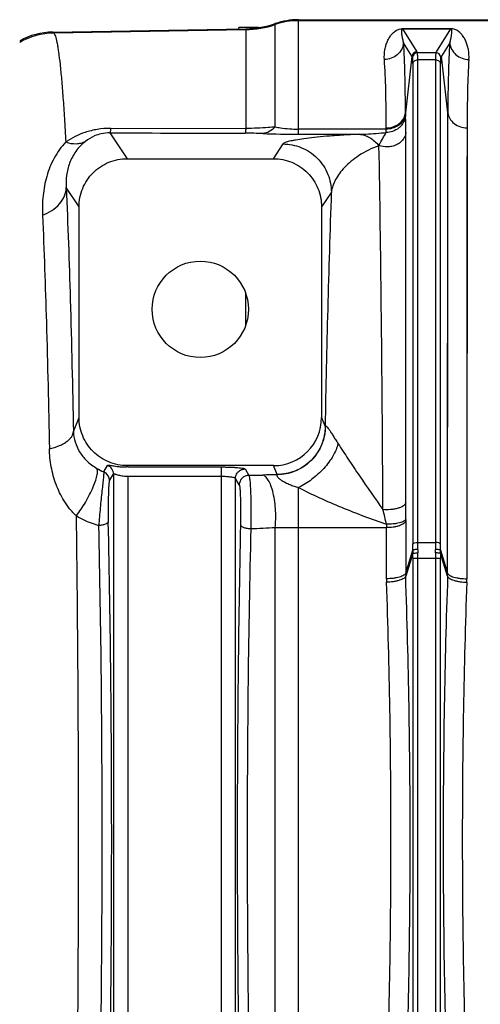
# Model space of a CAD drawing. Extents: x -1509 to 1181, y 8 to 1681.
# Tile 45 of 74: x -760 to -664, y 1459 to 1663. Entities that reach past the tile are written whole.
import ezdxf

# ---------------------------------------------------------------- set-up
doc = ezdxf.new("R2010")
doc.units = 0
doc.header["$LTSCALE"] = 65.395
doc.layers.get('0').update_dxf_attribs({"linetype": 'CONTINUOUS'})

msp = doc.modelspace()

# ---------------------------------------------------------------- linework, layer by layer
at = {"color": 6, "linetype": 'CONTINUOUS'}
for p, q in [((-714.57, 1661.09), (-714.57, 1661.34)), ((-710.47, 1661.34), (-714.57, 1661.34)), ((-702.17, 1662.99), (-414.57, 1662.99)), ((-753.19, 1660.41), (-713.13, 1661.11)), ((-741.18, 1640.45), (-713.13, 1640.4)), ((-737.76, 1634.14), (-707.39, 1634.14)), ((-747.75, 1580.45), (-747.75, 1624.15)), ((-697.4, 1624.15), (-697.4, 1580.45)), ((-707.37, 1570.45), (-737.77, 1570.45))]:
    msp.add_line(p, q, dxfattribs=at)
at = {"color": 9, "linetype": 'CONTINUOUS'}
for p, q in [((-707.02, 1640.73), (-707.02, 1662.18)), ((-702.17, 1639.21), (-702.17, 1662.99)), ((-414.57, 1662.78), (-702.17, 1662.78)), ((-753.19, 1660.41), (-752.99, 1660.21)), ((-713.13, 1660.91), (-752.99, 1660.21)), ((-713.13, 1661.11), (-713.13, 1640.41)), ((-680.61, 1661.08), (-677.63, 1656.32)), ((-673.52, 1656.32), (-670.53, 1661.08)), ((-678.62, 1655.41), (-680.37, 1658.19)), ((-670.78, 1658.19), (-672.52, 1655.41)), ((-678.62, 1655.41), (-679.98, 1643.66)), ((-677.63, 1656.32), (-677.52, 1656.14)), ((-673.63, 1656.14), (-677.52, 1656.14)), ((-673.63, 1656.14), (-673.52, 1656.32)), ((-671.17, 1643.66), (-672.52, 1655.41)), ((-678.41, 1653.89), (-678.41, 1554.19)), ((-677.42, 1554.48), (-677.42, 1654.65)), ((-673.73, 1654.65), (-677.42, 1654.65)), ((-673.73, 1654.65), (-673.73, 1554.48)), ((-672.73, 1554.19), (-672.73, 1653.89)), ((-671.21, 1548.12), (-671.17, 1643.66)), ((-671.18, 1633.9), (-671.17, 1643.66)), ((-741.32, 1639.49), (-737.76, 1634.14)), ((-683.96, 1640.27), (-702.17, 1640.27)), ((-702.17, 1639.21), (-689.57, 1639.21)), ((-679.92, 1562.73), (-679.88, 1639.57)), ((-667.19, 1640.53), (-667.23, 1546.97)), ((-707.39, 1634.14), (-705.35, 1637.19)), ((-685.47, 1636.86), (-685.52, 1636.84)), ((-671.19, 1619.58), (-671.18, 1633.9)), ((-747.75, 1624.15), (-750.41, 1628.15)), ((-695.36, 1627.21), (-697.4, 1624.15)), ((-679.9, 1616.07), (-679.89, 1625.57)), ((-671.2, 1595.99), (-671.19, 1619.58)), ((-679.91, 1605.8), (-679.9, 1616.07)), ((-713.13, 1599.6), (-713.13, 1606.17)), ((-679.91, 1594.84), (-679.91, 1605.8)), ((-671.21, 1560.78), (-671.2, 1595.99)), ((-679.91, 1579.26), (-679.91, 1594.84)), ((-748.91, 1577.53), (-747.75, 1580.45)), ((-697.4, 1580.45), (-696.64, 1578.57)), ((-679.92, 1562.73), (-679.91, 1579.26)), ((-742.63, 1569.16), (-741.82, 1570.49)), ((-737.77, 1570.45), (-737.88, 1570.17)), ((-713.28, 1569.75), (-712.48, 1568.43)), ((-706.64, 1568.6), (-707.37, 1570.45)), ((-741.43, 1567.34), (-740.57, 1568.65)), ((-740.57, 1568.65), (-740.57, 1417.12)), ((-737.58, 1417.59), (-737.58, 1568.18)), ((-718.27, 1568.18), (-718.27, 1417.59)), ((-715.27, 1418), (-715.27, 1567.76)), ((-714.48, 1566.44), (-715.27, 1567.76)), ((-702.17, 1419.87), (-702.17, 1565.89)), ((-671.21, 1548.12), (-671.21, 1560.78)), ((-707.02, 1428.14), (-707.02, 1557.62)), ((-702.17, 1557.59), (-683.91, 1557.59)), ((-683.91, 1546.97), (-683.91, 1557.59)), ((-679.93, 1558.96), (-679.93, 1548.12)), ((-677.42, 1554.48), (-673.73, 1554.48)), ((-679.93, 1548.12), (-678.42, 1552.88)), ((-678.42, 1552.22), (-679.92, 1547.49)), ((-678.42, 1551.25), (-678.42, 1434.52)), ((-678.42, 1551.25), (-672.73, 1551.25)), ((-677.42, 1434.52), (-677.42, 1551.25)), ((-673.72, 1551.25), (-673.72, 1434.52)), ((-672.73, 1434.52), (-672.73, 1551.25)), ((-672.72, 1552.88), (-671.21, 1548.12)), ((-671.22, 1547.49), (-672.72, 1552.22))]:
    msp.add_line(p, q, dxfattribs=at)
at = {"color": 2, "linetype": 'CONTINUOUS'}
for p, q in [((-680.61, 1661.08), (-680.61, 1661.11)), ((-680.61, 1661.11), (-670.53, 1661.11)), ((-670.53, 1661.08), (-680.61, 1661.08)), ((-670.53, 1661.11), (-670.53, 1661.08)), ((-679.98, 1643.66), (-679.98, 1643.39)), ((-683.96, 1640.27), (-683.96, 1640.53)), ((-737.58, 1570.17), (-718.27, 1570.17)), ((-718.27, 1570.17), (-718.27, 1568.18)), ((-718.27, 1568.18), (-737.58, 1568.18))]:
    msp.add_line(p, q, dxfattribs=at)
at = {"color": 9, "linetype": 'CONTINUOUS'}
for points in [[(-679.89, 1625.57), (-679.89, 1631.46), (-679.89, 1634.26), (-679.88, 1636.96), (-679.88, 1639.57)], [(-667.19, 1640.53), (-667.19, 1638.29), (-667.2, 1630.98)], [(-667.2, 1630.98), (-667.2, 1628.35), (-667.21, 1616.95)], [(-667.21, 1616.95), (-667.21, 1613.89), (-667.21, 1600.83)], [(-667.21, 1600.83), (-667.22, 1597.38), (-667.22, 1593.86), (-667.22, 1590.27), (-667.22, 1575.27)], [(-667.22, 1575.27), (-667.23, 1571.37), (-667.23, 1567.42), (-667.23, 1563.42), (-667.23, 1559.38), (-667.23, 1555.28), (-667.23, 1546.97)]]:
    msp.add_lwpolyline(points, dxfattribs=at)
at = {"color": 6, "linetype": 'CONTINUOUS'}
msp.add_circle((-722.57, 1602.88), 10, dxfattribs=at)
for centre, radius, start, end in [((-713.48, 1681.1), 19.99, 271.0008, 288.8559), ((-702.17, 1647.99), 14.99, 90.0002, 108.8559), ((-752.93, 1645.42), 15, 90.9972, 118.4318), ((-677.62, 1655.32), 1, 90.167, 174.8093)]:
    msp.add_arc(centre, radius, start, end, dxfattribs=at)
at = {"color": 9, "linetype": 'CONTINUOUS'}
for centre, radius, start, end in [((-713.48, 1680.92), 20.01, 270.9992, 288.8338), ((-702.17, 1647.77), 15.01, 89.9998, 108.8338), ((-752.71, 1645.21), 15, 91.0729, 119.3939), ((-644.15, 1677.09), 40.73, 212.166, 212.4582), ((-677.51, 1655.14), 1, 90.1787, 174.8411), ((-673.63, 1655.14), 1, 5.1589, 89.8213), ((-706.99, 1677.09), 40.72, 327.5417, 327.834), ((-713.42, 1544.79), 94.64, 87.6882, 89.9085), ((-702.22, 1827.49), 188.28, 267.7539, 270.0153), ((1967.52, 1532.61), 2664.57, 177.96542, 179.01167), ((-696.24, 1578.45), 0.419, 158.1966, 164.3971), ((-738.71, 1578.89), 10.49, 239.1778, 248.0635), ((-743.43, 1567.33), 2, 0.3095, 66.2433), ((-713.42, 1692.75), 124.32, 270.4298, 271.758), ((-702.62, 1344.05), 224.55, 91.0202, 91.7826), ((-919.28, 1503.59), 241.64, 13.0778, 13.8214), ((-1059.55, 1562.91), 379.64, 359.4547, 359.9732), ((-738.65, 1576.32), 18.95, 239.4184, 254.7626), ((-644.82, 1558.96), 35.11, 179.4544, 180.0091), ((-713.4, 1645.84), 88.45, 270.8565, 274.1396), ((-702.21, 1884.76), 327.17, 269.1581, 270.0067), ((-546.66, 1557.6), 137.25, 179.7208, 180.007), ((-647.27, 1552.64), 30.16, 179.2669, 180.5994), ((-563.06, 1554.48), 110.67, 180.004, 180.7523), ((-703.89, 1552.64), 30.18, 359.4007, 0.7331), ((-582.95, 1554.19), 89.79, 180.0047, 180.8352), ((-653.16, 1552.54), 25.27, 179.2238, 180.7271), ((-763.55, 1551.25), 85.13, 359.999, 0.6552), ((-782.52, 1551.25), 105.1, 359.9991, 0.5896), ((-568.65, 1551.25), 105.07, 179.4103, 180.0009), ((-587.6, 1551.25), 85.13, 179.3448, 180.001), ((-697.99, 1552.54), 25.27, 359.2729, 0.7765), ((-662.45, 1546.99), 21.46, 180.0501, 182.0155), ((-661.75, 1548.13), 18.19, 180.0163, 181.9938), ((-689.4, 1548.13), 18.19, 358.0062, 359.9837), ((-688.69, 1546.99), 21.46, 357.9845, 359.9499)]:
    msp.add_arc(centre, radius, start, end, dxfattribs=at)
at = {"color": 2, "linetype": 'CONTINUOUS'}
for centre, radius, start, end in [((-674.46, 1658.82), 2.43, 68.4093, 70.5529), ((-683.06, 1644.02), 3.1, 344.5409, 348.9757), ((-682.99, 1643.74), 3.03, 344.6731, 353.4126), ((-682.97, 1644), 3.02, 348.9727, 353.4341), ((-737.58, 1513.16), 57.01, 89.9998, 90.3085), ((-737.58, 1547.64), 20.53, 89.9997, 90.5137), ((-769.91, 1554.21), 91.5, 359.1726, 359.9876), ((-788.11, 1554.48), 110.7, 359.2477, 359.996)]:
    msp.add_arc(centre, radius, start, end, dxfattribs=at)
at = {"color": 6, "linetype": 'CONTINUOUS'}
msp.add_ellipse((-707.4, 1580.48), major_axis=(-3.72, 9.33), ratio=0.995592, start_param=-3.519844, end_param=-1.95209, dxfattribs=at)
at = {"color": 2, "linetype": 'CONTINUOUS'}
msp.add_ellipse((-742.57, 1568.65), major_axis=(1.68, -1.09), ratio=0.995431, start_param=0.580058, end_param=1.760087, dxfattribs=at)
at = {"color": 9, "linetype": 'CONTINUOUS'}
for points, knots in [([(-752.99, 1660.21), (-752.92, 1660.14), (-752.8, 1659.92), (-752.64, 1659.5), (-752.48, 1658.92), (-752.32, 1658.19), (-752.16, 1657.3), (-751.94, 1655.81), (-751.66, 1653.56), (-751.36, 1650.41), (-751.06, 1646.66), (-750.76, 1642.32), (-750.58, 1639.24), (-750.5, 1637.61)], [0, 0, 0, 0, 0.013324, 0.032849, 0.058929, 0.09169, 0.131174, 0.177387, 0.289908, 0.428953, 0.59406, 0.78464, 1, 1, 1, 1]), ([(-684.35, 1654.73), (-684.4, 1655.41), (-684.34, 1656.43), (-684.04, 1657.7), (-683.72, 1658.56), (-683.31, 1659.33), (-682.88, 1659.92), (-682.46, 1660.35), (-682.08, 1660.66), (-681.67, 1660.89), (-681.17, 1661.07), (-680.83, 1661.11), (-680.61, 1661.11)], [0, 0, 0, 0, 0.253943, 0.370186, 0.480925, 0.587768, 0.693503, 0.747926, 0.806011, 0.87436, 0.920263, 1, 1, 1, 1]), ([(-680.61, 1661.08), (-680.64, 1661.08), (-680.69, 1661.07), (-680.74, 1661.02), (-680.77, 1660.95), (-680.79, 1660.88), (-680.81, 1660.77), (-680.81, 1660.64), (-680.81, 1660.41), (-680.79, 1660.12), (-680.74, 1659.77), (-680.68, 1659.39), (-680.57, 1658.86), (-680.46, 1658.46), (-680.37, 1658.19)], [0, 0, 0, 0, 0.026609, 0.043176, 0.070782, 0.097032, 0.123197, 0.176233, 0.230614, 0.343687, 0.462605, 0.587451, 0.718413, 1, 1, 1, 1]), ([(-670.78, 1658.19), (-670.69, 1658.46), (-670.58, 1658.86), (-670.46, 1659.39), (-670.4, 1659.77), (-670.36, 1660.12), (-670.33, 1660.41), (-670.33, 1660.64), (-670.34, 1660.77), (-670.35, 1660.88), (-670.37, 1660.95), (-670.41, 1661.02), (-670.46, 1661.07), (-670.5, 1661.08), (-670.53, 1661.08)], [0, 0, 0, 0, 0.281587, 0.412549, 0.537396, 0.656313, 0.769387, 0.823768, 0.876804, 0.902969, 0.929219, 0.956825, 0.973392, 1, 1, 1, 1]), ([(-666.8, 1654.73), (-666.75, 1655.41), (-666.8, 1656.43), (-667.11, 1657.7), (-667.42, 1658.56), (-667.83, 1659.33), (-668.27, 1659.92), (-668.68, 1660.35), (-669.06, 1660.66), (-669.47, 1660.89), (-669.97, 1661.07), (-670.31, 1661.11), (-670.53, 1661.11)], [0, 0, 0, 0, 0.253943, 0.370185, 0.480924, 0.587767, 0.693502, 0.747925, 0.80601, 0.874359, 0.920262, 1, 1, 1, 1]), ([(-680.37, 1658.19), (-680.41, 1657.74), (-680.69, 1656.81), (-681.61, 1655.65), (-682.9, 1654.9), (-683.88, 1654.73), (-684.35, 1654.73)], [0, 0, 0, 0, 0.235773, 0.49252, 0.753855, 1, 1, 1, 1]), ([(-679.98, 1643.66), (-679.98, 1646.37), (-680.03, 1651.21), (-680.22, 1656.06), (-680.37, 1658.19)], [0, 0, 0, 0, 0.558775, 1, 1, 1, 1]), ([(-670.78, 1658.19), (-670.92, 1656.06), (-671.12, 1651.21), (-671.16, 1646.37), (-671.17, 1643.66)], [0, 0, 0, 0, 0.441225, 1, 1, 1, 1]), ([(-670.78, 1658.19), (-670.73, 1657.74), (-670.46, 1656.81), (-669.54, 1655.65), (-668.25, 1654.9), (-667.27, 1654.73), (-666.8, 1654.73)], [0, 0, 0, 0, 0.235773, 0.49252, 0.753855, 1, 1, 1, 1]), ([(-678.41, 1653.89), (-678.41, 1654.06), (-678.41, 1654.37), (-678.43, 1654.77), (-678.45, 1655.03), (-678.48, 1655.17), (-678.5, 1655.22), (-678.51, 1655.23)], [0, 0, 0, 0, 0.386944, 0.684606, 0.888917, 0.955846, 1, 1, 1, 1]), ([(-677.42, 1654.65), (-677.42, 1654.85), (-677.42, 1655.19), (-677.44, 1655.63), (-677.46, 1655.92), (-677.49, 1656.07), (-677.51, 1656.13), (-677.52, 1656.14)], [0, 0, 0, 0, 0.387578, 0.685464, 0.889825, 0.956482, 1, 1, 1, 1]), ([(-673.63, 1656.14), (-673.64, 1656.13), (-673.65, 1656.07), (-673.68, 1655.92), (-673.71, 1655.63), (-673.72, 1655.19), (-673.73, 1654.85), (-673.73, 1654.65)], [0, 0, 0, 0, 0.043518, 0.110174, 0.314535, 0.612422, 1, 1, 1, 1]), ([(-672.63, 1655.23), (-672.64, 1655.22), (-672.66, 1655.17), (-672.69, 1655.03), (-672.71, 1654.77), (-672.73, 1654.37), (-672.73, 1654.06), (-672.73, 1653.89)], [0, 0, 0, 0, 0.044176, 0.111126, 0.315459, 0.6131, 1, 1, 1, 1]), ([(-683.96, 1640.53), (-683.96, 1643.17), (-684.01, 1647.91), (-684.2, 1652.64), (-684.35, 1654.73)], [0, 0, 0, 0, 0.558703, 1, 1, 1, 1]), ([(-678.41, 1653.89), (-678.4, 1653.99), (-678.33, 1654.2), (-678.02, 1654.54), (-677.65, 1654.65), (-677.42, 1654.65)], [0, 0, 0, 0, 0.224277, 0.477563, 1, 1, 1, 1]), ([(-673.73, 1654.65), (-673.49, 1654.65), (-673.13, 1654.54), (-672.82, 1654.2), (-672.74, 1653.99), (-672.73, 1653.89)], [0, 0, 0, 0, 0.522437, 0.775723, 1, 1, 1, 1]), ([(-666.8, 1654.73), (-666.94, 1652.64), (-667.13, 1647.91), (-667.18, 1643.17), (-667.19, 1640.53)], [0, 0, 0, 0, 0.441295, 1, 1, 1, 1]), ([(-679.97, 1643.05), (-680.02, 1642.57), (-680.24, 1641.85), (-680.8, 1641.03), (-681.5, 1640.33), (-682.57, 1639.75), (-683.5, 1639.59), (-683.95, 1639.59)], [0, 0, 0, 0, 0.250464, 0.381788, 0.513835, 0.769039, 1, 1, 1, 1]), ([(-679.98, 1643.39), (-679.98, 1643.36), (-679.98, 1643.24), (-679.97, 1643.13), (-679.97, 1643.05)], [0, 0, 0, 0, 0.294101, 1, 1, 1, 1]), ([(-679.88, 1639.57), (-679.88, 1640.23), (-679.89, 1641.39), (-679.93, 1642.56), (-679.97, 1643.05)], [0, 0, 0, 0, 0.570961, 1, 1, 1, 1]), ([(-671.17, 1643.66), (-671.12, 1643.25), (-670.83, 1642.39), (-669.91, 1641.34), (-668.62, 1640.68), (-667.66, 1640.53), (-667.19, 1640.53)], [0, 0, 0, 0, 0.225761, 0.478448, 0.744332, 1, 1, 1, 1]), ([(-741.18, 1640.44), (-742.11, 1640.44), (-743.91, 1640.3), (-747.11, 1639.51), (-749.26, 1638.44), (-750.5, 1637.61)], [0, 0, 0, 0, 0.28209, 0.545672, 1, 1, 1, 1]), ([(-741.32, 1639.49), (-741.94, 1639.5), (-743.04, 1639.38), (-744.79, 1638.82), (-745.85, 1638.19), (-746.42, 1637.74)], [0, 0, 0, 0, 0.335066, 0.600691, 1, 1, 1, 1]), ([(-741.18, 1640.44), (-741.19, 1640.32), (-741.21, 1640.09), (-741.25, 1639.81), (-741.27, 1639.63), (-741.3, 1639.54), (-741.32, 1639.5), (-741.32, 1639.49)], [0, 0, 0, 0, 0.39492, 0.695024, 0.895889, 0.959589, 1, 1, 1, 1]), ([(-713.13, 1640.41), (-713.14, 1640.28), (-713.16, 1640.05), (-713.19, 1639.76), (-713.22, 1639.57), (-713.25, 1639.48), (-713.26, 1639.45), (-713.27, 1639.43)], [0, 0, 0, 0, 0.393342, 0.693764, 0.895575, 0.959589, 1, 1, 1, 1]), ([(-707.02, 1640.73), (-707.5, 1640.68), (-708.75, 1640.57), (-710.78, 1640.45), (-712.34, 1640.41), (-713.13, 1640.41)], [0, 0, 0, 0, 0.237598, 0.611944, 1, 1, 1, 1]), ([(-707.02, 1640.73), (-707.38, 1640.35), (-708.16, 1639.7), (-709.14, 1639.39), (-709.6, 1639.36)], [0, 0, 0, 0, 0.529958, 1, 1, 1, 1]), ([(-707.02, 1640.73), (-706.66, 1640.66), (-705.06, 1640.38), (-703.43, 1640.27), (-702.17, 1640.27)], [0, 0, 0, 0, 0.223933, 1, 1, 1, 1]), ([(-689.57, 1639.21), (-690.8, 1639.16), (-693.06, 1639.03), (-696.18, 1638.81), (-698.78, 1638.56), (-700.93, 1638.31), (-702.44, 1638.08), (-703.44, 1637.89), (-704.03, 1637.76), (-704.52, 1637.62), (-704.91, 1637.49), (-705.18, 1637.36), (-705.32, 1637.25), (-705.35, 1637.19)], [0, 0, 0, 0, 0.230738, 0.424142, 0.586213, 0.720475, 0.828641, 0.873138, 0.91133, 0.942922, 0.96819, 0.987116, 1, 1, 1, 1]), ([(-689.57, 1639.21), (-689.11, 1639.22), (-687.23, 1639.28), (-685.35, 1639.43), (-683.95, 1639.59)], [0, 0, 0, 0, 0.248487, 1, 1, 1, 1]), ([(-689.57, 1639.21), (-689.21, 1639.19), (-688.46, 1639.05), (-687.38, 1638.56), (-686.38, 1637.81), (-685.79, 1637.18), (-685.52, 1636.84)], [0, 0, 0, 0, 0.227402, 0.468852, 0.726738, 1, 1, 1, 1]), ([(-685.47, 1636.86), (-685.24, 1637.37), (-684.76, 1638.3), (-684.21, 1639.19), (-683.95, 1639.59)], [0, 0, 0, 0, 0.539322, 1, 1, 1, 1]), ([(-679.88, 1639.57), (-679.91, 1639.33), (-680.03, 1638.84), (-680.43, 1638.13), (-681.04, 1637.49), (-681.84, 1636.99), (-682.77, 1636.66), (-684, 1636.51), (-684.92, 1636.66), (-685.47, 1636.86)], [0, 0, 0, 0, 0.101121, 0.21413, 0.339156, 0.474015, 0.613834, 0.752106, 1, 1, 1, 1]), ([(-683.95, 1639.59), (-683.95, 1639.63), (-683.96, 1639.86), (-683.96, 1640.09), (-683.96, 1640.27)], [0, 0, 0, 0, 0.205193, 1, 1, 1, 1]), ([(-750.5, 1637.61), (-750.97, 1637.11), (-751.85, 1636.05), (-753.31, 1633.72), (-754.33, 1631.15), (-754.95, 1628.5), (-755.24, 1626.49), (-755.38, 1624.46), (-755.37, 1623.11), (-755.33, 1622.44)], [0, 0, 0, 0, 0.126063, 0.252383, 0.503449, 0.628192, 0.752335, 0.876207, 1, 1, 1, 1]), ([(-750.5, 1637.61), (-749.8, 1637.36), (-748.72, 1637.16), (-747.33, 1637.35), (-746.7, 1637.59), (-746.42, 1637.74)], [0, 0, 0, 0, 0.526846, 0.770158, 1, 1, 1, 1]), ([(-746.42, 1637.74), (-747.18, 1637.15), (-748.49, 1635.76), (-749.79, 1633.31), (-750.43, 1630.72), (-750.47, 1628.99), (-750.41, 1628.15)], [0, 0, 0, 0, 0.266227, 0.521573, 0.764905, 1, 1, 1, 1]), ([(-705.35, 1637.19), (-704.11, 1637.19), (-701.49, 1636.69), (-698.1, 1634.46), (-695.87, 1631.07), (-695.36, 1628.45), (-695.36, 1627.21)], [0, 0, 0, 0, 0.240155, 0.500124, 0.760015, 1, 1, 1, 1]), ([(-685.52, 1636.84), (-686.99, 1636.31), (-689.54, 1635.03), (-692.18, 1632.89), (-693.69, 1631.13), (-694.75, 1629.48), (-695.25, 1628.11), (-695.36, 1627.21)], [0, 0, 0, 0, 0.326356, 0.589275, 0.704295, 0.810198, 1, 1, 1, 1]), ([(-684.64, 1561.32), (-684.73, 1575.42), (-684.93, 1600.6), (-685.26, 1625.77), (-685.47, 1636.86)], [0, 0, 0, 0, 0.559799, 1, 1, 1, 1]), ([(-755.33, 1622.44), (-754.66, 1622.67), (-753.36, 1623.28), (-751.76, 1624.63), (-750.7, 1626.31), (-750.43, 1627.55), (-750.41, 1628.15)], [0, 0, 0, 0, 0.268975, 0.53247, 0.777436, 1, 1, 1, 1]), ([(-750.41, 1628.15), (-750.07, 1620.4), (-749.49, 1603.53), (-749.09, 1586.65), (-748.91, 1577.53)], [0, 0, 0, 0, 0.459284, 1, 1, 1, 1]), ([(-755.33, 1622.44), (-755.01, 1615.02), (-754.45, 1598.86), (-754.07, 1582.7), (-753.9, 1573.95)], [0, 0, 0, 0, 0.459278, 1, 1, 1, 1]), ([(-753.9, 1573.95), (-753.19, 1574.11), (-752.17, 1574.4), (-750.96, 1574.98), (-750.23, 1575.45), (-749.66, 1575.96), (-749.25, 1576.48), (-749, 1577), (-748.93, 1577.36), (-748.91, 1577.53)], [0, 0, 0, 0, 0.33502, 0.484604, 0.618232, 0.734693, 0.835256, 0.922386, 1, 1, 1, 1]), ([(-748.91, 1577.53), (-748.89, 1576.79), (-748.64, 1575.32), (-747.7, 1573.25), (-746.18, 1571.35), (-744.84, 1570.33), (-744.08, 1569.88)], [0, 0, 0, 0, 0.233844, 0.468834, 0.719155, 1, 1, 1, 1]), ([(-696.64, 1578.57), (-696.65, 1577.32), (-697.15, 1574.71), (-699.38, 1571.34), (-702.77, 1569.11), (-705.39, 1568.61), (-706.64, 1568.6)], [0, 0, 0, 0, 0.239407, 0.499089, 0.759319, 1, 1, 1, 1]), ([(-696.63, 1578.61), (-696.62, 1577.35), (-697.12, 1574.7), (-699.38, 1571.29), (-702.77, 1569.07), (-705.38, 1568.57), (-706.62, 1568.56)], [0, 0, 0, 0, 0.242356, 0.503386, 0.762543, 1, 1, 1, 1]), ([(-696.63, 1578.61), (-696.62, 1578.63), (-696.6, 1578.66), (-696.54, 1578.69), (-696.46, 1578.66), (-696.37, 1578.6), (-696.27, 1578.49), (-696.08, 1578.27), (-695.8, 1577.89), (-695.41, 1577.31), (-694.97, 1576.61), (-694.49, 1575.82), (-694.14, 1575.28), (-693.96, 1575)], [0, 0, 0, 0, 0.013461, 0.0254, 0.040764, 0.063513, 0.095351, 0.137139, 0.251159, 0.402841, 0.584334, 0.786131, 1, 1, 1, 1]), ([(-748.29, 1560), (-748.55, 1560.23), (-749.03, 1560.72), (-749.7, 1561.48), (-750.31, 1562.28), (-751.03, 1563.37), (-751.8, 1564.78), (-752.79, 1567.12), (-753.62, 1570.18), (-753.88, 1572.69), (-753.9, 1573.95)], [0, 0, 0, 0, 0.067041, 0.132852, 0.197571, 0.261375, 0.386763, 0.510226, 0.754587, 1, 1, 1, 1]), ([(-693.96, 1575), (-694.18, 1574.13), (-694.99, 1572.29), (-696.88, 1569.76), (-699.33, 1567.53), (-701.22, 1566.35), (-702.17, 1565.89)], [0, 0, 0, 0, 0.2139, 0.473208, 0.747593, 1, 1, 1, 1]), ([(-693.96, 1575), (-693.26, 1573.93), (-691.8, 1571.69), (-688.72, 1567.11), (-686.3, 1563.63), (-684.64, 1561.32)], [0, 0, 0, 0, 0.232951, 0.484456, 1, 1, 1, 1]), ([(-748.29, 1560), (-747.62, 1560.91), (-746.66, 1562.37), (-745.54, 1564.4), (-744.8, 1565.94), (-744.27, 1567.33), (-743.99, 1568.35), (-743.91, 1569.01), (-743.91, 1569.45), (-743.98, 1569.75), (-744.08, 1569.88)], [0, 0, 0, 0, 0.307383, 0.474812, 0.634434, 0.772709, 0.880121, 0.921163, 0.954168, 1, 1, 1, 1]), ([(-718.27, 1570.17), (-717.95, 1570.17), (-717.34, 1570.16), (-716.44, 1570.14), (-715.6, 1570.1), (-714.86, 1570.05), (-714.25, 1569.99), (-713.82, 1569.93), (-713.56, 1569.88), (-713.43, 1569.84), (-713.33, 1569.8), (-713.29, 1569.77), (-713.28, 1569.75)], [0, 0, 0, 0, 0.187567, 0.368373, 0.535946, 0.684325, 0.808323, 0.903738, 0.939769, 0.967704, 0.987573, 1, 1, 1, 1]), ([(-715.27, 1567.76), (-715.27, 1568.01), (-715.17, 1568.53), (-714.72, 1569.21), (-714.05, 1569.65), (-713.52, 1569.75), (-713.28, 1569.75)], [0, 0, 0, 0, 0.23974, 0.499603, 0.759716, 1, 1, 1, 1]), ([(-742.63, 1569.16), (-742.62, 1569.11), (-742.62, 1568.97), (-742.63, 1568.71), (-742.66, 1568.34), (-742.7, 1567.88), (-742.75, 1567.32), (-742.85, 1566.41), (-743, 1565.13), (-743.18, 1563.45), (-743.36, 1561.65), (-743.51, 1559.84), (-743.6, 1558.63), (-743.63, 1558.03)], [0, 0, 0, 0, 0.013873, 0.03738, 0.070333, 0.112328, 0.162763, 0.220864, 0.356325, 0.5105, 0.674745, 0.8406, 1, 1, 1, 1]), ([(-741.43, 1567.34), (-741.45, 1567.31), (-741.47, 1567.21), (-741.51, 1567.02), (-741.54, 1566.75), (-741.57, 1566.4), (-741.6, 1565.97), (-741.63, 1565.27), (-741.67, 1564.27), (-741.69, 1562.97), (-741.7, 1561.58), (-741.7, 1560.19), (-741.68, 1559.26), (-741.67, 1558.81)], [0, 0, 0, 0, 0.012396, 0.034556, 0.06665, 0.108306, 0.158935, 0.2176, 0.354652, 0.510067, 0.674949, 0.840809, 1, 1, 1, 1]), ([(-715.27, 1567.76), (-715.29, 1567.8), (-715.38, 1567.87), (-715.57, 1567.93), (-715.86, 1568), (-716.22, 1568.06), (-716.67, 1568.11), (-717.36, 1568.16), (-717.9, 1568.18), (-718.27, 1568.18)], [0, 0, 0, 0, 0.038099, 0.104294, 0.200268, 0.323615, 0.470652, 0.636286, 1, 1, 1, 1]), ([(-712.48, 1568.43), (-712.74, 1568.43), (-713.27, 1568.33), (-713.93, 1567.88), (-714.37, 1567.22), (-714.48, 1566.7), (-714.48, 1566.44)], [0, 0, 0, 0, 0.250121, 0.500377, 0.750419, 1, 1, 1, 1]), ([(-712.48, 1568.43), (-712.46, 1568.39), (-712.42, 1568.26), (-712.36, 1568.02), (-712.32, 1567.67), (-712.27, 1567.23), (-712.22, 1566.69), (-712.17, 1565.81), (-712.11, 1564.54), (-712.07, 1562.87), (-712.05, 1561.06), (-712.05, 1559.22), (-712.07, 1558), (-712.08, 1557.4)], [0, 0, 0, 0, 0.013321, 0.035898, 0.067706, 0.108399, 0.157462, 0.214243, 0.347802, 0.501838, 0.667957, 0.837091, 1, 1, 1, 1]), ([(-707.02, 1557.62), (-706.96, 1558.16), (-706.89, 1559.3), (-706.91, 1561.08), (-707.08, 1562.93), (-707.39, 1564.68), (-707.83, 1566.2), (-708.3, 1567.24), (-708.72, 1567.85), (-709.08, 1568.24), (-709.39, 1568.44), (-709.6, 1568.49)], [0, 0, 0, 0, 0.139032, 0.294986, 0.458359, 0.616007, 0.754548, 0.864694, 0.908229, 0.944603, 1, 1, 1, 1]), ([(-706.62, 1568.56), (-706.64, 1568.55), (-706.67, 1568.5), (-706.68, 1568.4), (-706.64, 1568.28), (-706.55, 1568.13), (-706.4, 1567.95), (-706.19, 1567.76), (-705.92, 1567.55), (-705.48, 1567.25), (-704.84, 1566.9), (-703.99, 1566.52), (-703.1, 1566.18), (-702.48, 1565.99), (-702.17, 1565.89)], [0, 0, 0, 0, 0.01375, 0.029928, 0.052419, 0.083849, 0.125758, 0.178621, 0.241718, 0.313252, 0.473237, 0.645076, 0.821682, 1, 1, 1, 1]), ([(-714.48, 1566.44), (-714.46, 1566.41), (-714.44, 1566.31), (-714.4, 1566.13), (-714.37, 1565.87), (-714.34, 1565.54), (-714.31, 1565.13), (-714.27, 1564.47), (-714.24, 1563.52), (-714.21, 1562.26), (-714.19, 1560.91), (-714.2, 1559.53), (-714.21, 1558.62), (-714.22, 1558.17)], [0, 0, 0, 0, 0.013071, 0.03552, 0.067259, 0.10792, 0.156974, 0.213764, 0.347376, 0.501495, 0.667713, 0.836953, 1, 1, 1, 1]), ([(-702.17, 1565.89), (-700.75, 1565.15), (-697.8, 1563.74), (-691.74, 1561.12), (-687.06, 1559.37), (-683.91, 1558.27)], [0, 0, 0, 0, 0.243511, 0.494758, 1, 1, 1, 1]), ([(-679.92, 1562.73), (-679.98, 1562.49), (-680.31, 1562.14), (-680.89, 1561.82), (-681.53, 1561.59), (-682.27, 1561.42), (-683.32, 1561.28), (-684.12, 1561.28), (-684.64, 1561.32)], [0, 0, 0, 0, 0.146585, 0.254965, 0.387027, 0.536922, 0.695466, 1, 1, 1, 1]), ([(-748.29, 1425.76), (-748.14, 1436.71), (-747.92, 1459.08), (-747.81, 1492.88), (-747.92, 1526.69), (-748.14, 1549.06), (-748.29, 1560)], [0, 0, 0, 0, 0.244587, 0.5, 0.755413, 1, 1, 1, 1]), ([(-679.93, 1559.3), (-679.96, 1559.22), (-680.07, 1559.07), (-680.34, 1558.87), (-680.74, 1558.69), (-681.25, 1558.54), (-681.86, 1558.41), (-682.76, 1558.3), (-683.45, 1558.27), (-683.91, 1558.27)], [0, 0, 0, 0, 0.055793, 0.132416, 0.23503, 0.362497, 0.510757, 0.67206, 1, 1, 1, 1]), ([(-741.67, 1558.81), (-741.68, 1558.71), (-741.81, 1558.54), (-742.03, 1558.39), (-742.39, 1558.22), (-742.94, 1558.08), (-743.4, 1558.04), (-743.63, 1558.03)], [0, 0, 0, 0, 0.144884, 0.249129, 0.375902, 0.679816, 1, 1, 1, 1]), ([(-743.63, 1427.73), (-743.4, 1438.37), (-743.05, 1460.08), (-742.88, 1492.88), (-743.05, 1525.68), (-743.4, 1547.4), (-743.63, 1558.03)], [0, 0, 0, 0, 0.244927, 0.5, 0.755073, 1, 1, 1, 1]), ([(-741.67, 1426.95), (-741.43, 1437.72), (-741.09, 1459.69), (-740.91, 1492.88), (-741.09, 1526.07), (-741.43, 1548.05), (-741.67, 1558.81)], [0, 0, 0, 0, 0.244926, 0.5, 0.755074, 1, 1, 1, 1]), ([(-714.22, 1558.17), (-714.45, 1547.5), (-714.79, 1525.74), (-714.96, 1492.88), (-714.79, 1460.03), (-714.45, 1438.27), (-714.22, 1427.6)], [0, 0, 0, 0, 0.245104, 0.5, 0.754896, 1, 1, 1, 1]), ([(-714.22, 1558.17), (-714.2, 1558.05), (-714.07, 1557.88), (-713.82, 1557.73), (-713.54, 1557.61), (-713.2, 1557.51), (-712.71, 1557.42), (-712.33, 1557.4), (-712.08, 1557.4)], [0, 0, 0, 0, 0.141382, 0.246372, 0.375172, 0.523719, 0.683524, 1, 1, 1, 1]), ([(-712.08, 1557.4), (-712.34, 1546.86), (-712.72, 1525.35), (-712.9, 1492.88), (-712.72, 1460.41), (-712.34, 1438.91), (-712.08, 1428.37)], [0, 0, 0, 0, 0.245116, 0.5, 0.754884, 1, 1, 1, 1]), ([(-679.93, 1558.96), (-679.99, 1558.75), (-680.26, 1558.45), (-680.74, 1558.17), (-681.25, 1557.96), (-681.86, 1557.79), (-682.75, 1557.63), (-683.45, 1557.59), (-683.91, 1557.59)], [0, 0, 0, 0, 0.14696, 0.252525, 0.379879, 0.525578, 0.682668, 1, 1, 1, 1]), ([(-672.73, 1554.19), (-672.75, 1554.23), (-672.85, 1554.33), (-673.19, 1554.45), (-673.5, 1554.48), (-673.73, 1554.48)], [0, 0, 0, 0, 0.136559, 0.367879, 1, 1, 1, 1]), ([(-672.72, 1552.88), (-672.73, 1552.9), (-672.76, 1552.92), (-672.87, 1552.96), (-673.08, 1553), (-673.38, 1553.03), (-673.6, 1553.03), (-673.72, 1553.03)], [0, 0, 0, 0, 0.042827, 0.112227, 0.340567, 0.659167, 1, 1, 1, 1]), ([(-678.42, 1552.22), (-678.41, 1552.23), (-678.38, 1552.24), (-678.31, 1552.26), (-678.22, 1552.28), (-678.03, 1552.3), (-677.77, 1552.32), (-677.54, 1552.33), (-677.43, 1552.33)], [0, 0, 0, 0, 0.037373, 0.104582, 0.204228, 0.333343, 0.655107, 1, 1, 1, 1]), ([(-672.72, 1552.22), (-672.73, 1552.23), (-672.76, 1552.24), (-672.83, 1552.26), (-672.93, 1552.28), (-673.11, 1552.3), (-673.38, 1552.32), (-673.6, 1552.33), (-673.72, 1552.33)], [0, 0, 0, 0, 0.037373, 0.104582, 0.204228, 0.333343, 0.655107, 1, 1, 1, 1]), ([(-679.93, 1548.12), (-679.96, 1548.04), (-680.07, 1547.87), (-680.34, 1547.66), (-680.74, 1547.46), (-681.25, 1547.29), (-681.86, 1547.15), (-682.75, 1547.01), (-683.45, 1546.97), (-683.91, 1546.97)], [0, 0, 0, 0, 0.058581, 0.137049, 0.240491, 0.367905, 0.515385, 0.675396, 1, 1, 1, 1]), ([(-679.92, 1547.49), (-679.95, 1547.41), (-680.06, 1547.24), (-680.33, 1547.02), (-680.73, 1546.82), (-681.24, 1546.63), (-681.85, 1546.47), (-682.74, 1546.31), (-683.43, 1546.25), (-683.9, 1546.24)], [0, 0, 0, 0, 0.05849, 0.137305, 0.241217, 0.369006, 0.516635, 0.67651, 1, 1, 1, 1]), ([(-679.92, 1438.27), (-679.61, 1447.25), (-679.15, 1465.46), (-678.92, 1492.88), (-679.15, 1520.31), (-679.61, 1538.51), (-679.92, 1547.49)], [0, 0, 0, 0, 0.246782, 0.5, 0.753218, 1, 1, 1, 1]), ([(-671.22, 1547.49), (-671.54, 1538.51), (-672, 1520.31), (-672.22, 1492.88), (-672, 1465.46), (-671.54, 1447.25), (-671.22, 1438.27)], [0, 0, 0, 0, 0.246782, 0.5, 0.753218, 1, 1, 1, 1]), ([(-671.22, 1547.49), (-671.2, 1547.41), (-671.09, 1547.24), (-670.81, 1547.02), (-670.42, 1546.82), (-669.9, 1546.63), (-669.3, 1546.47), (-668.4, 1546.31), (-667.71, 1546.25), (-667.25, 1546.24)], [0, 0, 0, 0, 0.058485, 0.137295, 0.241202, 0.36899, 0.51662, 0.676499, 1, 1, 1, 1]), ([(-671.21, 1548.12), (-671.19, 1548.04), (-671.08, 1547.87), (-670.8, 1547.66), (-670.4, 1547.46), (-669.89, 1547.29), (-669.28, 1547.15), (-668.39, 1547.01), (-667.7, 1546.97), (-667.23, 1546.97)], [0, 0, 0, 0, 0.058581, 0.137049, 0.240492, 0.367907, 0.515387, 0.675397, 1, 1, 1, 1]), ([(-683.9, 1439.53), (-683.59, 1448.3), (-683.13, 1466.09), (-682.9, 1492.88), (-683.13, 1519.68), (-683.59, 1537.46), (-683.9, 1546.24)], [0, 0, 0, 0, 0.246786, 0.500001, 0.753216, 1, 1, 1, 1]), ([(-667.25, 1546.24), (-667.56, 1537.46), (-668.02, 1519.68), (-668.25, 1492.88), (-668.02, 1466.09), (-667.56, 1448.3), (-667.25, 1439.53)], [0, 0, 0, 0, 0.246786, 0.500001, 0.753216, 1, 1, 1, 1])]:
    msp.add_open_spline(points, degree=3, knots=knots, dxfattribs=at)
at = {"color": 2, "linetype": 'CONTINUOUS'}
for points, knots in [([(-683.96, 1640.53), (-683.54, 1640.53), (-682.67, 1640.65), (-681.48, 1641.19), (-680.54, 1642.07), (-680.17, 1642.82), (-680.07, 1643.19)], [0, 0, 0, 0, 0.251065, 0.513412, 0.767564, 1, 1, 1, 1]), ([(-680.06, 1642.94), (-680.17, 1642.56), (-680.54, 1641.81), (-681.47, 1640.93), (-682.67, 1640.39), (-683.53, 1640.27), (-683.96, 1640.27)], [0, 0, 0, 0, 0.23195, 0.485959, 0.748526, 1, 1, 1, 1]), ([(-741.82, 1570.49), (-741.81, 1570.5), (-741.77, 1570.53), (-741.67, 1570.55), (-741.46, 1570.53), (-741.12, 1570.49), (-740.67, 1570.41), (-740.11, 1570.32), (-739.44, 1570.24), (-738.69, 1570.18), (-738.16, 1570.17), (-737.88, 1570.17)], [0, 0, 0, 0, 0.011371, 0.028279, 0.083311, 0.168805, 0.284449, 0.428897, 0.599706, 0.792566, 1, 1, 1, 1]), ([(-737.76, 1568.17), (-738.11, 1568.17), (-738.63, 1568.22), (-739.27, 1568.36), (-739.68, 1568.47), (-739.98, 1568.56), (-740.18, 1568.63), (-740.31, 1568.66), (-740.41, 1568.68), (-740.48, 1568.69), (-740.54, 1568.68), (-740.57, 1568.66), (-740.57, 1568.65)], [0, 0, 0, 0, 0.369007, 0.535937, 0.684474, 0.809663, 0.86176, 0.905885, 0.941421, 0.968081, 0.98651, 1, 1, 1, 1]), ([(-677.43, 1553.03), (-677.54, 1553.03), (-677.77, 1553.03), (-678.07, 1553), (-678.28, 1552.96), (-678.38, 1552.92), (-678.41, 1552.9), (-678.42, 1552.88)], [0, 0, 0, 0, 0.340833, 0.659432, 0.887772, 0.957173, 1, 1, 1, 1]), ([(-678.41, 1554.19), (-678.4, 1554.23), (-678.29, 1554.33), (-677.95, 1554.45), (-677.64, 1554.48), (-677.42, 1554.48)], [0, 0, 0, 0, 0.142762, 0.367851, 1, 1, 1, 1])]:
    msp.add_open_spline(points, degree=3, knots=knots, dxfattribs=at)
at = {"color": 6, "linetype": 'CONTINUOUS'}
msp.add_open_spline([(-741.32, 1639.49), (-731.97, 1639.47), (-722.62, 1639.46), (-713.27, 1639.43)], degree=3, dxfattribs=at)
for points, knots in [([(-747.75, 1624.15), (-747.75, 1624.8), (-747.62, 1626.11), (-746.86, 1628.62), (-745.01, 1631.4), (-742.23, 1633.26), (-739.72, 1634.02), (-738.41, 1634.14), (-737.76, 1634.14)], [0, 0, 0, 0, 0.125302, 0.250605, 0.500002, 0.749396, 0.874697, 1, 1, 1, 1]), ([(-707.39, 1634.14), (-706.73, 1634.14), (-705.42, 1634.02), (-702.92, 1633.26), (-700.13, 1631.4), (-698.28, 1628.62), (-697.53, 1626.11), (-697.4, 1624.8), (-697.4, 1624.15)], [0, 0, 0, 0, 0.125303, 0.250605, 0.499999, 0.749395, 0.874698, 1, 1, 1, 1]), ([(-737.77, 1570.45), (-738.42, 1570.45), (-739.73, 1570.57), (-741.62, 1571.15), (-743.36, 1572.08), (-744.88, 1573.34), (-746.12, 1574.86), (-747.05, 1576.6), (-747.62, 1578.49), (-747.75, 1579.8), (-747.75, 1580.45)], [0, 0, 0, 0, 0.124999, 0.249997, 0.375008, 0.500014, 0.625014, 0.750014, 0.875002, 1, 1, 1, 1])]:
    msp.add_open_spline(points, degree=3, knots=knots, dxfattribs=at)
at = {"color": 9, "linetype": 'CONTINUOUS'}
msp.add_open_spline([(-706.64, 1568.6), (-706.63, 1568.59), (-706.62, 1568.57), (-706.62, 1568.56)], degree=3, dxfattribs=at)

doc.saveas('drawing.dxf')
